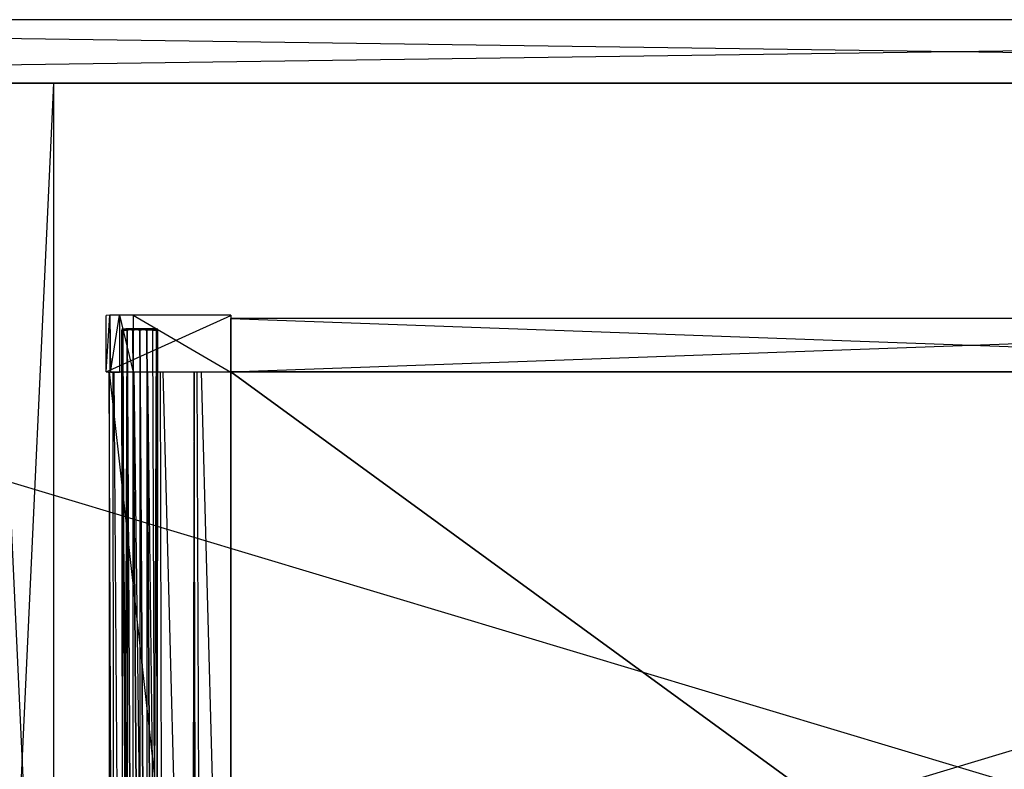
# Model space of a CAD drawing. Extents: x 0 to 1.4, y -0.5 to 0.
# Tile 16 of 32: x 0.42 to 0.71, y -0.28 to -0.05. Entities that reach past the tile are written whole.
import ezdxf

# ---------------------------------------------------------------- set-up
doc = ezdxf.new("R2010")
doc.units = 0
for name, color, linetype in [('L19_DRAWERBOX_LEGATO_REL_6_X_36', 7, 'CONTINUOUS'), ('L21_DRAWERBOX_LEGATO_REL_4_X_13', 7, 'CONTINUOUS'), ('L22_DRAWERBOX_LEGATO_REL_3_X_44', 7, 'CONTINUOUS'), ('L23_DRAWERBOX_LEGATO_REL_2_X_44', 7, 'CONTINUOUS'), ('L24_DRAWERBOX_LEGATO_REL_1_X_37', 7, 'CONTINUOUS'), ('L29_KORPUS_LEGATO_MS_X_190__Y_4', 7, 'CONTINUOUS'), ('L31_KORPUS_LEGATO_BO_X_13620__Y', 7, 'CONTINUOUS'), ('L32_KORPUS_LEGATO_RWT_X_13620__', 7, 'CONTINUOUS')]:
    doc.layers.add(name, color=color, linetype=linetype)

msp = doc.modelspace()

# ---------------------------------------------------------------- linework, layer by layer
at = {"layer": 'L19_DRAWERBOX_LEGATO_REL_6_X_36', "color": 8}
for points, invisible_edges in [([(0.482485, -0.480437, 0.032), (0.446, -0.156437, 0.032), (0.446, -0.480437, 0.032), (0.482485, -0.480437, 0.032)], 13), ([(0.446, -0.156437, 0.032), (0.482485, -0.480437, 0.032), (0.482485, -0.156437, 0.032), (0.446, -0.156437, 0.032)], 14), ([(0.446, -0.156437, 0.032), (0.447286, -0.480437, 0.10758), (0.446, -0.480437, 0.032), (0.446, -0.156437, 0.032)], 13), ([(0.447286, -0.480437, 0.10758), (0.446, -0.156437, 0.032), (0.447286, -0.156437, 0.10758), (0.447286, -0.480437, 0.10758)], 14), ([(0.447286, -0.156437, 0.10758), (0.447533, -0.480437, 0.110955), (0.447286, -0.480437, 0.10758), (0.447286, -0.156437, 0.10758)], 13), ([(0.447533, -0.480437, 0.110955), (0.447286, -0.156437, 0.10758), (0.447533, -0.156437, 0.110955), (0.447533, -0.480437, 0.110955)], 14), ([(0.447533, -0.156437, 0.110955), (0.44988, -0.480437, 0.114232), (0.447533, -0.480437, 0.110955), (0.447533, -0.156437, 0.110955)], 13), ([(0.44988, -0.480437, 0.114232), (0.447533, -0.156437, 0.110955), (0.44988, -0.156437, 0.114232), (0.44988, -0.480437, 0.114232)], 14), ([(0.44988, -0.156437, 0.114232), (0.453526, -0.480437, 0.115948), (0.44988, -0.480437, 0.114232), (0.44988, -0.156437, 0.114232)], 13), ([(0.453526, -0.480437, 0.115948), (0.44988, -0.156437, 0.114232), (0.453526, -0.156437, 0.115948), (0.453526, -0.480437, 0.115948)], 14), ([(0.453526, -0.156437, 0.115948), (0.457589, -0.480437, 0.115998), (0.453526, -0.480437, 0.115948), (0.453526, -0.156437, 0.115948)], 13), ([(0.457589, -0.480437, 0.115998), (0.453526, -0.156437, 0.115948), (0.457589, -0.156437, 0.115998), (0.457589, -0.480437, 0.115998)], 14), ([(0.457589, -0.156437, 0.115998), (0.461428, -0.480437, 0.114666), (0.457589, -0.480437, 0.115998), (0.457589, -0.156437, 0.115998)], 13), ([(0.461428, -0.480437, 0.114666), (0.457589, -0.156437, 0.115998), (0.461428, -0.156437, 0.114666), (0.461428, -0.480437, 0.114666)], 14), ([(0.461428, -0.156437, 0.114666), (0.46218, -0.480437, 0.113598), (0.461428, -0.480437, 0.114666), (0.461428, -0.156437, 0.114666)], 13), ([(0.46218, -0.480437, 0.113598), (0.461428, -0.156437, 0.114666), (0.46218, -0.156437, 0.113598), (0.46218, -0.480437, 0.113598)], 14), ([(0.46218, -0.156437, 0.113598), (0.470889, -0.480437, 0.060646), (0.46218, -0.480437, 0.113598), (0.46218, -0.156437, 0.113598)], 13), ([(0.470889, -0.480437, 0.060646), (0.46218, -0.156437, 0.113598), (0.470889, -0.156437, 0.060646), (0.470889, -0.480437, 0.060646)], 14), ([(0.470889, -0.480437, 0.060646), (0.47147, -0.156437, 0.058607), (0.47147, -0.480437, 0.058607), (0.470889, -0.480437, 0.060646)], 13), ([(0.47147, -0.156437, 0.058607), (0.470889, -0.480437, 0.060646), (0.470889, -0.156437, 0.060646), (0.47147, -0.156437, 0.058607)], 14), ([(0.47147, -0.156437, 0.058607), (0.472432, -0.480437, 0.056719), (0.47147, -0.480437, 0.058607), (0.47147, -0.156437, 0.058607)], 13), ([(0.472432, -0.480437, 0.056719), (0.47147, -0.156437, 0.058607), (0.472432, -0.156437, 0.056719), (0.472432, -0.480437, 0.056719)], 14), ([(0.472432, -0.156437, 0.056719), (0.473741, -0.480437, 0.055052), (0.472432, -0.480437, 0.056719), (0.472432, -0.156437, 0.056719)], 13), ([(0.473741, -0.480437, 0.055052), (0.472432, -0.156437, 0.056719), (0.473741, -0.156437, 0.055052), (0.473741, -0.480437, 0.055052)], 14), ([(0.473741, -0.156437, 0.055052), (0.482485, -0.480437, 0.048743), (0.473741, -0.480437, 0.055052), (0.473741, -0.156437, 0.055052)], 13), ([(0.482485, -0.480437, 0.048743), (0.473741, -0.156437, 0.055052), (0.482485, -0.156437, 0.048743), (0.482485, -0.480437, 0.048743)], 14), ([(0.482485, -0.156437, 0.048743), (0.482485, -0.480437, 0.032), (0.482485, -0.480437, 0.048743), (0.482485, -0.156437, 0.048743)], 13), ([(0.482485, -0.480437, 0.032), (0.482485, -0.156437, 0.048743), (0.482485, -0.156437, 0.032), (0.482485, -0.480437, 0.032)], 14)]:
    msp.add_3dface(points, dxfattribs=dict(at, invisible_edges=invisible_edges))
at = {"layer": 'L21_DRAWERBOX_LEGATO_REL_4_X_13', "color": 8}
for points, invisible_edges in [([(0.449831, -0.143587, 0.1666), (0.450243, -0.143961, 0.168674), (0.449831, -0.143961, 0.1666), (0.449831, -0.143587, 0.1666)], 13), ([(0.450243, -0.143961, 0.168674), (0.449831, -0.143587, 0.1666), (0.450243, -0.143587, 0.168674), (0.450243, -0.143961, 0.168674)], 14), ([(0.450243, -0.143587, 0.164526), (0.449831, -0.143961, 0.1666), (0.450243, -0.143961, 0.164526), (0.450243, -0.143587, 0.164526)], 13), ([(0.449831, -0.143961, 0.1666), (0.450243, -0.143587, 0.164526), (0.449831, -0.143587, 0.1666), (0.449831, -0.143961, 0.1666)], 14), ([(0.451336, -0.143587, 0.164979), (0.449831, -0.143587, 0.1666), (0.450243, -0.143587, 0.164526), (0.451336, -0.143587, 0.164979)], 13), ([(0.449831, -0.143587, 0.1666), (0.451336, -0.143587, 0.164979), (0.451013, -0.143587, 0.1666), (0.449831, -0.143587, 0.1666)], 14), ([(0.451336, -0.143587, 0.168221), (0.449831, -0.143587, 0.1666), (0.451013, -0.143587, 0.1666), (0.451336, -0.143587, 0.168221)], 13), ([(0.449831, -0.143587, 0.1666), (0.451336, -0.143587, 0.168221), (0.450243, -0.143587, 0.168674), (0.449831, -0.143587, 0.1666)], 14), ([(0.449831, -0.143961, 0.1666), (0.450243, -0.453924, 0.168674), (0.449831, -0.453924, 0.1666), (0.449831, -0.143961, 0.1666)], 13), ([(0.450243, -0.453924, 0.168674), (0.449831, -0.143961, 0.1666), (0.450243, -0.143961, 0.168674), (0.450243, -0.453924, 0.168674)], 14), ([(0.450243, -0.143961, 0.164526), (0.449831, -0.453924, 0.1666), (0.450243, -0.453924, 0.164526), (0.450243, -0.143961, 0.164526)], 13), ([(0.449831, -0.453924, 0.1666), (0.450243, -0.143961, 0.164526), (0.449831, -0.143961, 0.1666), (0.449831, -0.453924, 0.1666)], 14), ([(0.450243, -0.143587, 0.168674), (0.451418, -0.143961, 0.170432), (0.450243, -0.143961, 0.168674), (0.450243, -0.143587, 0.168674)], 13), ([(0.451418, -0.143961, 0.170432), (0.450243, -0.143587, 0.168674), (0.451418, -0.143587, 0.170432), (0.451418, -0.143961, 0.170432)], 14), ([(0.451418, -0.143587, 0.162768), (0.450243, -0.143961, 0.164526), (0.451418, -0.143961, 0.162768), (0.451418, -0.143587, 0.162768)], 13), ([(0.450243, -0.143961, 0.164526), (0.451418, -0.143587, 0.162768), (0.450243, -0.143587, 0.164526), (0.450243, -0.143961, 0.164526)], 14), ([(0.452254, -0.143587, 0.163604), (0.450243, -0.143587, 0.164526), (0.451418, -0.143587, 0.162768), (0.452254, -0.143587, 0.163604)], 13), ([(0.450243, -0.143587, 0.164526), (0.452254, -0.143587, 0.163604), (0.451336, -0.143587, 0.164979), (0.450243, -0.143587, 0.164526)], 14), ([(0.452254, -0.143587, 0.169596), (0.450243, -0.143587, 0.168674), (0.451336, -0.143587, 0.168221), (0.452254, -0.143587, 0.169596)], 13), ([(0.450243, -0.143587, 0.168674), (0.452254, -0.143587, 0.169596), (0.451418, -0.143587, 0.170432), (0.450243, -0.143587, 0.168674)], 14), ([(0.450243, -0.143961, 0.168674), (0.451418, -0.453924, 0.170432), (0.450243, -0.453924, 0.168674), (0.450243, -0.143961, 0.168674)], 13), ([(0.451418, -0.453924, 0.170432), (0.450243, -0.143961, 0.168674), (0.451418, -0.143961, 0.170432), (0.451418, -0.453924, 0.170432)], 14), ([(0.451418, -0.143961, 0.162768), (0.450243, -0.453924, 0.164526), (0.451418, -0.453924, 0.162768), (0.451418, -0.143961, 0.162768)], 13), ([(0.450243, -0.453924, 0.164526), (0.451418, -0.143961, 0.162768), (0.450243, -0.143961, 0.164526), (0.450243, -0.453924, 0.164526)], 14), ([(0.451336, -0.143587, 0.164979), (0.459487, -0.143587, 0.1666), (0.451013, -0.143587, 0.1666), (0.451336, -0.143587, 0.164979)], 13), ([(0.451013, -0.143587, 0.1666), (0.459487, -0.143587, 0.1666), (0.451336, -0.143587, 0.168221), (0.451013, -0.143587, 0.1666)], 10), ([(0.452254, -0.143587, 0.163604), (0.458246, -0.143587, 0.163604), (0.451336, -0.143587, 0.164979), (0.452254, -0.143587, 0.163604)], 10), ([(0.451336, -0.143587, 0.164979), (0.458246, -0.143587, 0.163604), (0.459165, -0.143587, 0.164979), (0.451336, -0.143587, 0.164979)], 13), ([(0.451336, -0.143587, 0.164979), (0.459165, -0.143587, 0.164979), (0.459487, -0.143587, 0.1666), (0.451336, -0.143587, 0.164979)], 10), ([(0.451336, -0.143587, 0.168221), (0.459487, -0.143587, 0.1666), (0.459165, -0.143587, 0.168221), (0.451336, -0.143587, 0.168221)], 13), ([(0.451336, -0.143587, 0.168221), (0.459165, -0.143587, 0.168221), (0.458246, -0.143587, 0.169596), (0.451336, -0.143587, 0.168221)], 14), ([(0.451336, -0.143587, 0.168221), (0.458246, -0.143587, 0.169596), (0.452254, -0.143587, 0.169596), (0.451336, -0.143587, 0.168221)], 15), ([(0.453176, -0.143587, 0.171607), (0.451418, -0.143961, 0.170432), (0.451418, -0.143587, 0.170432), (0.453176, -0.143587, 0.171607)], 13), ([(0.451418, -0.143961, 0.170432), (0.453176, -0.143587, 0.171607), (0.453176, -0.143961, 0.171607), (0.451418, -0.143961, 0.170432)], 14), ([(0.453176, -0.143961, 0.161593), (0.451418, -0.143587, 0.162768), (0.451418, -0.143961, 0.162768), (0.453176, -0.143961, 0.161593)], 13), ([(0.451418, -0.143587, 0.162768), (0.453176, -0.143961, 0.161593), (0.453176, -0.143587, 0.161593), (0.451418, -0.143587, 0.162768)], 14), ([(0.453629, -0.143587, 0.162686), (0.451418, -0.143587, 0.162768), (0.453176, -0.143587, 0.161593), (0.453629, -0.143587, 0.162686)], 13), ([(0.451418, -0.143587, 0.162768), (0.453629, -0.143587, 0.162686), (0.452254, -0.143587, 0.163604), (0.451418, -0.143587, 0.162768)], 14), ([(0.453629, -0.143587, 0.170514), (0.451418, -0.143587, 0.170432), (0.452254, -0.143587, 0.169596), (0.453629, -0.143587, 0.170514)], 13), ([(0.451418, -0.143587, 0.170432), (0.453629, -0.143587, 0.170514), (0.453176, -0.143587, 0.171607), (0.451418, -0.143587, 0.170432)], 14), ([(0.451418, -0.143961, 0.170432), (0.453176, -0.453924, 0.171607), (0.451418, -0.453924, 0.170432), (0.451418, -0.143961, 0.170432)], 13), ([(0.453176, -0.453924, 0.171607), (0.451418, -0.143961, 0.170432), (0.453176, -0.143961, 0.171607), (0.453176, -0.453924, 0.171607)], 14), ([(0.453176, -0.453924, 0.161593), (0.451418, -0.143961, 0.162768), (0.451418, -0.453924, 0.162768), (0.453176, -0.453924, 0.161593)], 13), ([(0.451418, -0.143961, 0.162768), (0.453176, -0.453924, 0.161593), (0.453176, -0.143961, 0.161593), (0.451418, -0.143961, 0.162768)], 14), ([(0.453629, -0.143587, 0.162686), (0.456872, -0.143587, 0.162686), (0.452254, -0.143587, 0.163604), (0.453629, -0.143587, 0.162686)], 10), ([(0.452254, -0.143587, 0.163604), (0.456872, -0.143587, 0.162686), (0.458246, -0.143587, 0.163604), (0.452254, -0.143587, 0.163604)], 13), ([(0.452254, -0.143587, 0.169596), (0.458246, -0.143587, 0.169596), (0.453629, -0.143587, 0.170514), (0.452254, -0.143587, 0.169596)], 9), ([(0.45525, -0.143587, 0.172019), (0.453176, -0.143961, 0.171607), (0.453176, -0.143587, 0.171607), (0.45525, -0.143587, 0.172019)], 13), ([(0.453176, -0.143961, 0.171607), (0.45525, -0.143587, 0.172019), (0.45525, -0.143961, 0.172019), (0.453176, -0.143961, 0.171607)], 14), ([(0.45525, -0.143961, 0.161181), (0.453176, -0.143587, 0.161593), (0.453176, -0.143961, 0.161593), (0.45525, -0.143961, 0.161181)], 13), ([(0.453176, -0.143587, 0.161593), (0.45525, -0.143961, 0.161181), (0.45525, -0.143587, 0.161181), (0.453176, -0.143587, 0.161593)], 14), ([(0.45525, -0.143587, 0.162363), (0.453176, -0.143587, 0.161593), (0.45525, -0.143587, 0.161181), (0.45525, -0.143587, 0.162363)], 13), ([(0.453176, -0.143587, 0.161593), (0.45525, -0.143587, 0.162363), (0.453629, -0.143587, 0.162686), (0.453176, -0.143587, 0.161593)], 14), ([(0.45525, -0.143587, 0.170837), (0.453176, -0.143587, 0.171607), (0.453629, -0.143587, 0.170514), (0.45525, -0.143587, 0.170837)], 13), ([(0.453176, -0.143587, 0.171607), (0.45525, -0.143587, 0.170837), (0.45525, -0.143587, 0.172019), (0.453176, -0.143587, 0.171607)], 14), ([(0.453176, -0.143961, 0.171607), (0.45525, -0.453924, 0.172019), (0.453176, -0.453924, 0.171607), (0.453176, -0.143961, 0.171607)], 13), ([(0.45525, -0.453924, 0.172019), (0.453176, -0.143961, 0.171607), (0.45525, -0.143961, 0.172019), (0.45525, -0.453924, 0.172019)], 14), ([(0.45525, -0.453924, 0.161181), (0.453176, -0.143961, 0.161593), (0.453176, -0.453924, 0.161593), (0.45525, -0.453924, 0.161181)], 13), ([(0.453176, -0.143961, 0.161593), (0.45525, -0.453924, 0.161181), (0.45525, -0.143961, 0.161181), (0.453176, -0.143961, 0.161593)], 14), ([(0.456872, -0.143587, 0.162686), (0.453629, -0.143587, 0.162686), (0.45525, -0.143587, 0.162363), (0.456872, -0.143587, 0.162686)], 13), ([(0.453629, -0.143587, 0.170514), (0.458246, -0.143587, 0.169596), (0.456872, -0.143587, 0.170514), (0.453629, -0.143587, 0.170514)], 10), ([(0.453629, -0.143587, 0.170514), (0.456872, -0.143587, 0.170514), (0.45525, -0.143587, 0.170837), (0.453629, -0.143587, 0.170514)], 15), ([(0.457324, -0.143961, 0.161593), (0.45525, -0.143587, 0.161181), (0.45525, -0.143961, 0.161181), (0.457324, -0.143961, 0.161593)], 13), ([(0.45525, -0.143587, 0.161181), (0.457324, -0.143961, 0.161593), (0.457324, -0.143587, 0.161593), (0.45525, -0.143587, 0.161181)], 14), ([(0.457324, -0.143587, 0.171607), (0.45525, -0.143961, 0.172019), (0.45525, -0.143587, 0.172019), (0.457324, -0.143587, 0.171607)], 13), ([(0.45525, -0.143961, 0.172019), (0.457324, -0.143587, 0.171607), (0.457324, -0.143961, 0.171607), (0.45525, -0.143961, 0.172019)], 14), ([(0.457324, -0.143587, 0.171607), (0.45525, -0.143587, 0.170837), (0.456872, -0.143587, 0.170514), (0.457324, -0.143587, 0.171607)], 13), ([(0.45525, -0.143587, 0.170837), (0.457324, -0.143587, 0.171607), (0.45525, -0.143587, 0.172019), (0.45525, -0.143587, 0.170837)], 14), ([(0.457324, -0.143587, 0.161593), (0.45525, -0.143587, 0.162363), (0.45525, -0.143587, 0.161181), (0.457324, -0.143587, 0.161593)], 13), ([(0.45525, -0.143587, 0.162363), (0.457324, -0.143587, 0.161593), (0.456872, -0.143587, 0.162686), (0.45525, -0.143587, 0.162363)], 14), ([(0.457324, -0.453924, 0.161593), (0.45525, -0.143961, 0.161181), (0.45525, -0.453924, 0.161181), (0.457324, -0.453924, 0.161593)], 13), ([(0.45525, -0.143961, 0.161181), (0.457324, -0.453924, 0.161593), (0.457324, -0.143961, 0.161593), (0.45525, -0.143961, 0.161181)], 14), ([(0.45525, -0.143961, 0.172019), (0.457324, -0.453924, 0.171607), (0.45525, -0.453924, 0.172019), (0.45525, -0.143961, 0.172019)], 13), ([(0.457324, -0.453924, 0.171607), (0.45525, -0.143961, 0.172019), (0.457324, -0.143961, 0.171607), (0.457324, -0.453924, 0.171607)], 14), ([(0.459082, -0.143587, 0.170432), (0.456872, -0.143587, 0.170514), (0.458246, -0.143587, 0.169596), (0.459082, -0.143587, 0.170432)], 13), ([(0.456872, -0.143587, 0.170514), (0.459082, -0.143587, 0.170432), (0.457324, -0.143587, 0.171607), (0.456872, -0.143587, 0.170514)], 14), ([(0.459082, -0.143587, 0.162768), (0.456872, -0.143587, 0.162686), (0.457324, -0.143587, 0.161593), (0.459082, -0.143587, 0.162768)], 13), ([(0.456872, -0.143587, 0.162686), (0.459082, -0.143587, 0.162768), (0.458246, -0.143587, 0.163604), (0.456872, -0.143587, 0.162686)], 14), ([(0.459082, -0.143961, 0.162768), (0.457324, -0.143587, 0.161593), (0.457324, -0.143961, 0.161593), (0.459082, -0.143961, 0.162768)], 13), ([(0.457324, -0.143587, 0.161593), (0.459082, -0.143961, 0.162768), (0.459082, -0.143587, 0.162768), (0.457324, -0.143587, 0.161593)], 14), ([(0.457324, -0.143587, 0.171607), (0.459082, -0.143961, 0.170432), (0.457324, -0.143961, 0.171607), (0.457324, -0.143587, 0.171607)], 13), ([(0.459082, -0.143961, 0.170432), (0.457324, -0.143587, 0.171607), (0.459082, -0.143587, 0.170432), (0.459082, -0.143961, 0.170432)], 14), ([(0.459082, -0.453924, 0.162768), (0.457324, -0.143961, 0.161593), (0.457324, -0.453924, 0.161593), (0.459082, -0.453924, 0.162768)], 13), ([(0.457324, -0.143961, 0.161593), (0.459082, -0.453924, 0.162768), (0.459082, -0.143961, 0.162768), (0.457324, -0.143961, 0.161593)], 14), ([(0.457324, -0.143961, 0.171607), (0.459082, -0.453924, 0.170432), (0.457324, -0.453924, 0.171607), (0.457324, -0.143961, 0.171607)], 13), ([(0.459082, -0.453924, 0.170432), (0.457324, -0.143961, 0.171607), (0.459082, -0.143961, 0.170432), (0.459082, -0.453924, 0.170432)], 14), ([(0.460257, -0.143587, 0.168674), (0.458246, -0.143587, 0.169596), (0.459165, -0.143587, 0.168221), (0.460257, -0.143587, 0.168674)], 13), ([(0.458246, -0.143587, 0.169596), (0.460257, -0.143587, 0.168674), (0.459082, -0.143587, 0.170432), (0.458246, -0.143587, 0.169596)], 14), ([(0.460257, -0.143587, 0.164526), (0.458246, -0.143587, 0.163604), (0.459082, -0.143587, 0.162768), (0.460257, -0.143587, 0.164526)], 13), ([(0.458246, -0.143587, 0.163604), (0.460257, -0.143587, 0.164526), (0.459165, -0.143587, 0.164979), (0.458246, -0.143587, 0.163604)], 14), ([(0.460257, -0.143587, 0.164526), (0.459082, -0.143961, 0.162768), (0.460257, -0.143961, 0.164526), (0.460257, -0.143587, 0.164526)], 13), ([(0.459082, -0.143961, 0.162768), (0.460257, -0.143587, 0.164526), (0.459082, -0.143587, 0.162768), (0.459082, -0.143961, 0.162768)], 14), ([(0.459082, -0.143587, 0.170432), (0.460257, -0.143961, 0.168674), (0.459082, -0.143961, 0.170432), (0.459082, -0.143587, 0.170432)], 13), ([(0.460257, -0.143961, 0.168674), (0.459082, -0.143587, 0.170432), (0.460257, -0.143587, 0.168674), (0.460257, -0.143961, 0.168674)], 14), ([(0.460257, -0.143961, 0.164526), (0.459082, -0.453924, 0.162768), (0.460257, -0.453924, 0.164526), (0.460257, -0.143961, 0.164526)], 13), ([(0.459082, -0.453924, 0.162768), (0.460257, -0.143961, 0.164526), (0.459082, -0.143961, 0.162768), (0.459082, -0.453924, 0.162768)], 14), ([(0.459082, -0.143961, 0.170432), (0.460257, -0.453924, 0.168674), (0.459082, -0.453924, 0.170432), (0.459082, -0.143961, 0.170432)], 13), ([(0.460257, -0.453924, 0.168674), (0.459082, -0.143961, 0.170432), (0.460257, -0.143961, 0.168674), (0.460257, -0.453924, 0.168674)], 14), ([(0.460669, -0.143587, 0.1666), (0.459165, -0.143587, 0.168221), (0.459487, -0.143587, 0.1666), (0.460669, -0.143587, 0.1666)], 13), ([(0.459165, -0.143587, 0.168221), (0.460669, -0.143587, 0.1666), (0.460257, -0.143587, 0.168674), (0.459165, -0.143587, 0.168221)], 14), ([(0.460669, -0.143587, 0.1666), (0.459165, -0.143587, 0.164979), (0.460257, -0.143587, 0.164526), (0.460669, -0.143587, 0.1666)], 13), ([(0.459165, -0.143587, 0.164979), (0.460669, -0.143587, 0.1666), (0.459487, -0.143587, 0.1666), (0.459165, -0.143587, 0.164979)], 14), ([(0.460669, -0.143587, 0.1666), (0.460257, -0.143961, 0.164526), (0.460669, -0.143961, 0.1666), (0.460669, -0.143587, 0.1666)], 13), ([(0.460257, -0.143961, 0.164526), (0.460669, -0.143587, 0.1666), (0.460257, -0.143587, 0.164526), (0.460257, -0.143961, 0.164526)], 14), ([(0.460257, -0.143587, 0.168674), (0.460669, -0.143961, 0.1666), (0.460257, -0.143961, 0.168674), (0.460257, -0.143587, 0.168674)], 13), ([(0.460669, -0.143961, 0.1666), (0.460257, -0.143587, 0.168674), (0.460669, -0.143587, 0.1666), (0.460669, -0.143961, 0.1666)], 14), ([(0.460669, -0.143961, 0.1666), (0.460257, -0.453924, 0.164526), (0.460669, -0.453924, 0.1666), (0.460669, -0.143961, 0.1666)], 13), ([(0.460257, -0.453924, 0.164526), (0.460669, -0.143961, 0.1666), (0.460257, -0.143961, 0.164526), (0.460257, -0.453924, 0.164526)], 14), ([(0.460257, -0.143961, 0.168674), (0.460669, -0.453924, 0.1666), (0.460257, -0.453924, 0.168674), (0.460257, -0.143961, 0.168674)], 13), ([(0.460669, -0.453924, 0.1666), (0.460257, -0.143961, 0.168674), (0.460669, -0.143961, 0.1666), (0.460669, -0.453924, 0.1666)], 14)]:
    msp.add_3dface(points, dxfattribs=dict(at, invisible_edges=invisible_edges))
at = {"layer": 'L22_DRAWERBOX_LEGATO_REL_3_X_44', "color": 8}
for points, invisible_edges in [([(0.482485, -0.156436, 0.048), (0.927015, -0.156437, 0.032), (0.482485, -0.156437, 0.032), (0.482485, -0.156436, 0.048)], 13), ([(0.927015, -0.156437, 0.032), (0.482485, -0.156436, 0.048), (0.927015, -0.156436, 0.048), (0.927015, -0.156437, 0.032)], 14), ([(0.927015, -0.480437, 0.048), (0.482485, -0.156436, 0.048), (0.482485, -0.480437, 0.048), (0.927015, -0.480437, 0.048)], 13), ([(0.482485, -0.156436, 0.048), (0.927015, -0.480437, 0.048), (0.927015, -0.156436, 0.048), (0.482485, -0.156436, 0.048)], 14), ([(0.482485, -0.156436, 0.048), (0.482485, -0.480437, 0.032), (0.482485, -0.480437, 0.048), (0.482485, -0.156436, 0.048)], 13), ([(0.482485, -0.480437, 0.032), (0.482485, -0.156436, 0.048), (0.482485, -0.156437, 0.032), (0.482485, -0.480437, 0.032)], 14), ([(0.482485, -0.156437, 0.032), (0.927015, -0.480437, 0.032), (0.482485, -0.480437, 0.032), (0.482485, -0.156437, 0.032)], 13), ([(0.927015, -0.480437, 0.032), (0.482485, -0.156437, 0.032), (0.927015, -0.156437, 0.032), (0.927015, -0.480437, 0.032)], 14)]:
    msp.add_3dface(points, dxfattribs=dict(at, invisible_edges=invisible_edges))
at = {"layer": 'L23_DRAWERBOX_LEGATO_REL_2_X_44', "color": 8}
for points, invisible_edges in [([(0.927015, -0.156437, 0.167), (0.482485, -0.140437, 0.167), (0.482485, -0.156437, 0.167), (0.927015, -0.156437, 0.167)], 13), ([(0.482485, -0.140437, 0.167), (0.927015, -0.156437, 0.167), (0.927015, -0.140437, 0.167), (0.482485, -0.140437, 0.167)], 14), ([(0.482485, -0.140437, 0.032), (0.927015, -0.140437, 0.167), (0.927015, -0.140437, 0.032), (0.482485, -0.140437, 0.032)], 13), ([(0.927015, -0.140437, 0.167), (0.482485, -0.140437, 0.032), (0.482485, -0.140437, 0.167), (0.927015, -0.140437, 0.167)], 14), ([(0.927015, -0.140437, 0.032), (0.482485, -0.156437, 0.032), (0.482485, -0.140437, 0.032), (0.927015, -0.140437, 0.032)], 13), ([(0.482485, -0.156437, 0.032), (0.927015, -0.140437, 0.032), (0.927015, -0.156437, 0.032), (0.482485, -0.156437, 0.032)], 14), ([(0.482485, -0.140437, 0.167), (0.482485, -0.156437, 0.032), (0.482485, -0.156437, 0.167), (0.482485, -0.140437, 0.167)], 13), ([(0.482485, -0.156437, 0.032), (0.482485, -0.140437, 0.167), (0.482485, -0.140437, 0.032), (0.482485, -0.156437, 0.032)], 14), ([(0.927015, -0.156437, 0.032), (0.482485, -0.156437, 0.167), (0.482485, -0.156437, 0.032), (0.927015, -0.156437, 0.032)], 13), ([(0.482485, -0.156437, 0.167), (0.927015, -0.156437, 0.032), (0.927015, -0.156437, 0.167), (0.482485, -0.156437, 0.167)], 14)]:
    msp.add_3dface(points, dxfattribs=dict(at, invisible_edges=invisible_edges))
at = {"layer": 'L24_DRAWERBOX_LEGATO_REL_1_X_37', "color": 8}
for points, invisible_edges in [([(0.482485, -0.13945, 0.1674), (0.445142, -0.139588, 0.032007), (0.446237, -0.139405, 0.157951), (0.482485, -0.13945, 0.1674)], 14), ([(0.446237, -0.139405, 0.157951), (0.445142, -0.156435, 0.032007), (0.446237, -0.156618, 0.157951), (0.446237, -0.139405, 0.157951)], 13), ([(0.445142, -0.156435, 0.032007), (0.446237, -0.139405, 0.157951), (0.445142, -0.139588, 0.032007), (0.445142, -0.156435, 0.032007)], 14), ([(0.482485, -0.13945, 0.1674), (0.482485, -0.139586, 0.032), (0.445142, -0.139588, 0.032007), (0.482485, -0.13945, 0.1674)], 14), ([(0.482485, -0.139586, 0.032), (0.445142, -0.156435, 0.032007), (0.445142, -0.139588, 0.032007), (0.482485, -0.139586, 0.032)], 13), ([(0.445142, -0.156435, 0.032007), (0.482485, -0.139586, 0.032), (0.482485, -0.156437, 0.032), (0.445142, -0.156435, 0.032007)], 14), ([(0.482485, -0.13945, 0.1674), (0.446237, -0.139405, 0.157951), (0.449167, -0.139473, 0.165411), (0.482485, -0.13945, 0.1674)], 14), ([(0.449167, -0.139473, 0.165411), (0.446237, -0.139405, 0.157951), (0.446482, -0.139478, 0.16166), (0.449167, -0.139473, 0.165411)], 14), ([(0.446482, -0.156545, 0.16166), (0.446237, -0.139405, 0.157951), (0.446237, -0.156618, 0.157951), (0.446482, -0.156545, 0.16166)], 13), ([(0.446237, -0.139405, 0.157951), (0.446482, -0.156545, 0.16166), (0.446482, -0.139478, 0.16166), (0.446237, -0.139405, 0.157951)], 14), ([(0.449167, -0.139473, 0.165411), (0.446482, -0.156545, 0.16166), (0.449167, -0.15655, 0.165411), (0.449167, -0.139473, 0.165411)], 13), ([(0.446482, -0.156545, 0.16166), (0.449167, -0.139473, 0.165411), (0.446482, -0.139478, 0.16166), (0.446482, -0.156545, 0.16166)], 14), ([(0.482485, -0.13945, 0.1674), (0.449167, -0.139473, 0.165411), (0.453279, -0.139461, 0.167347), (0.482485, -0.13945, 0.1674)], 14), ([(0.449167, -0.139473, 0.165411), (0.453279, -0.156562, 0.167347), (0.453279, -0.139461, 0.167347), (0.449167, -0.139473, 0.165411)], 14), ([(0.453279, -0.156562, 0.167347), (0.449167, -0.139473, 0.165411), (0.449167, -0.15655, 0.165411), (0.453279, -0.156562, 0.167347)], 13), ([(0.453279, -0.139461, 0.167347), (0.482485, -0.156573, 0.1674), (0.482485, -0.13945, 0.1674), (0.453279, -0.139461, 0.167347)], 14), ([(0.482485, -0.156573, 0.1674), (0.453279, -0.139461, 0.167347), (0.453279, -0.156562, 0.167347), (0.482485, -0.156573, 0.1674)], 13), ([(0.482485, -0.156437, 0.032), (0.482485, -0.13945, 0.1674), (0.482485, -0.156573, 0.1674), (0.482485, -0.156437, 0.032)], 13), ([(0.482485, -0.13945, 0.1674), (0.482485, -0.156437, 0.032), (0.482485, -0.139586, 0.032), (0.482485, -0.13945, 0.1674)], 14), ([(0.446237, -0.156618, 0.157951), (0.445142, -0.156435, 0.032007), (0.482485, -0.156437, 0.032), (0.446237, -0.156618, 0.157951)], 14), ([(0.482485, -0.156573, 0.1674), (0.446237, -0.156618, 0.157951), (0.482485, -0.156437, 0.032), (0.482485, -0.156573, 0.1674)], 14), ([(0.449167, -0.15655, 0.165411), (0.446482, -0.156545, 0.16166), (0.446237, -0.156618, 0.157951), (0.449167, -0.15655, 0.165411)], 14), ([(0.482485, -0.156573, 0.1674), (0.449167, -0.15655, 0.165411), (0.446237, -0.156618, 0.157951), (0.482485, -0.156573, 0.1674)], 14), ([(0.482485, -0.156573, 0.1674), (0.453279, -0.156562, 0.167347), (0.449167, -0.15655, 0.165411), (0.482485, -0.156573, 0.1674)], 14)]:
    msp.add_3dface(points, dxfattribs=dict(at, invisible_edges=invisible_edges))
at = {"layer": 'L29_KORPUS_LEGATO_MS_X_190__Y_4', "color": 8}
for points, invisible_edges in [([(0.4105, -0.069937, 0.313), (0.4295, -0.069937, 0.02), (0.4105, -0.069937, 0.02), (0.4105, -0.069937, 0.313)], 13), ([(0.4295, -0.069937, 0.02), (0.4105, -0.069937, 0.313), (0.4295, -0.069937, 0.313), (0.4295, -0.069937, 0.02)], 14), ([(0.4295, -0.069937, 0.02), (0.4105, -0.478937, 0.02), (0.4105, -0.069937, 0.02), (0.4295, -0.069937, 0.02)], 13), ([(0.4105, -0.478937, 0.02), (0.4295, -0.069937, 0.02), (0.4295, -0.478937, 0.02), (0.4105, -0.478937, 0.02)], 14), ([(0.4295, -0.478937, 0.313), (0.4105, -0.069937, 0.313), (0.4105, -0.478937, 0.313), (0.4295, -0.478937, 0.313)], 13), ([(0.4105, -0.069937, 0.313), (0.4295, -0.478937, 0.313), (0.4295, -0.069937, 0.313), (0.4105, -0.069937, 0.313)], 14), ([(0.4295, -0.069937, 0.02), (0.4295, -0.478937, 0.313), (0.4295, -0.478937, 0.02), (0.4295, -0.069937, 0.02)], 13), ([(0.4295, -0.478937, 0.313), (0.4295, -0.069937, 0.02), (0.4295, -0.069937, 0.313), (0.4295, -0.478937, 0.313)], 14)]:
    msp.add_3dface(points, dxfattribs=dict(at, invisible_edges=invisible_edges))
at = {"layer": 'L31_KORPUS_LEGATO_BO_X_13620__Y', "color": 8}
for points, invisible_edges in [([(1.381, -0.479447, 0.02), (0.019, -0.069947, 0.02), (0.019, -0.479447, 0.02), (1.381, -0.479447, 0.02)], 13), ([(0.019, -0.069947, 0.02), (1.381, -0.479447, 0.02), (1.381, -0.069947, 0.02), (0.019, -0.069947, 0.02)], 14), ([(1.381, -0.069947, 0.001), (0.019, -0.479447, 0.001), (0.019, -0.069947, 0.001), (1.381, -0.069947, 0.001)], 13), ([(0.019, -0.479447, 0.001), (1.381, -0.069947, 0.001), (1.381, -0.479447, 0.001), (0.019, -0.479447, 0.001)], 14), ([(0.019, -0.069947, 0.02), (1.381, -0.069947, 0.001), (0.019, -0.069947, 0.001), (0.019, -0.069947, 0.02)], 13), ([(1.381, -0.069947, 0.001), (0.019, -0.069947, 0.02), (1.381, -0.069947, 0.02), (1.381, -0.069947, 0.001)], 14)]:
    msp.add_3dface(points, dxfattribs=dict(at, invisible_edges=invisible_edges))
at = {"layer": 'L32_KORPUS_LEGATO_RWT_X_13620__', "color": 8}
for points, invisible_edges in [([(0.019, -0.050947, 0.1605), (1.381, -0.050947, 0.0005), (0.019, -0.050947, 0.0005), (0.019, -0.050947, 0.1605)], 13), ([(1.381, -0.050947, 0.0005), (0.019, -0.050947, 0.1605), (1.381, -0.050947, 0.1605), (1.381, -0.050947, 0.0005)], 14), ([(1.381, -0.050947, 0.0005), (0.019, -0.069947, 0.0005), (0.019, -0.050947, 0.0005), (1.381, -0.050947, 0.0005)], 13), ([(0.019, -0.069947, 0.0005), (1.381, -0.050947, 0.0005), (1.381, -0.069947, 0.0005), (0.019, -0.069947, 0.0005)], 14), ([(1.381, -0.069947, 0.1605), (0.019, -0.050947, 0.1605), (0.019, -0.069947, 0.1605), (1.381, -0.069947, 0.1605)], 13), ([(0.019, -0.050947, 0.1605), (1.381, -0.069947, 0.1605), (1.381, -0.050947, 0.1605), (0.019, -0.050947, 0.1605)], 14), ([(1.381, -0.069947, 0.0005), (0.019, -0.069947, 0.1605), (0.019, -0.069947, 0.0005), (1.381, -0.069947, 0.0005)], 13), ([(0.019, -0.069947, 0.1605), (1.381, -0.069947, 0.0005), (1.381, -0.069947, 0.1605), (0.019, -0.069947, 0.1605)], 14)]:
    msp.add_3dface(points, dxfattribs=dict(at, invisible_edges=invisible_edges))

doc.saveas('drawing.dxf')
